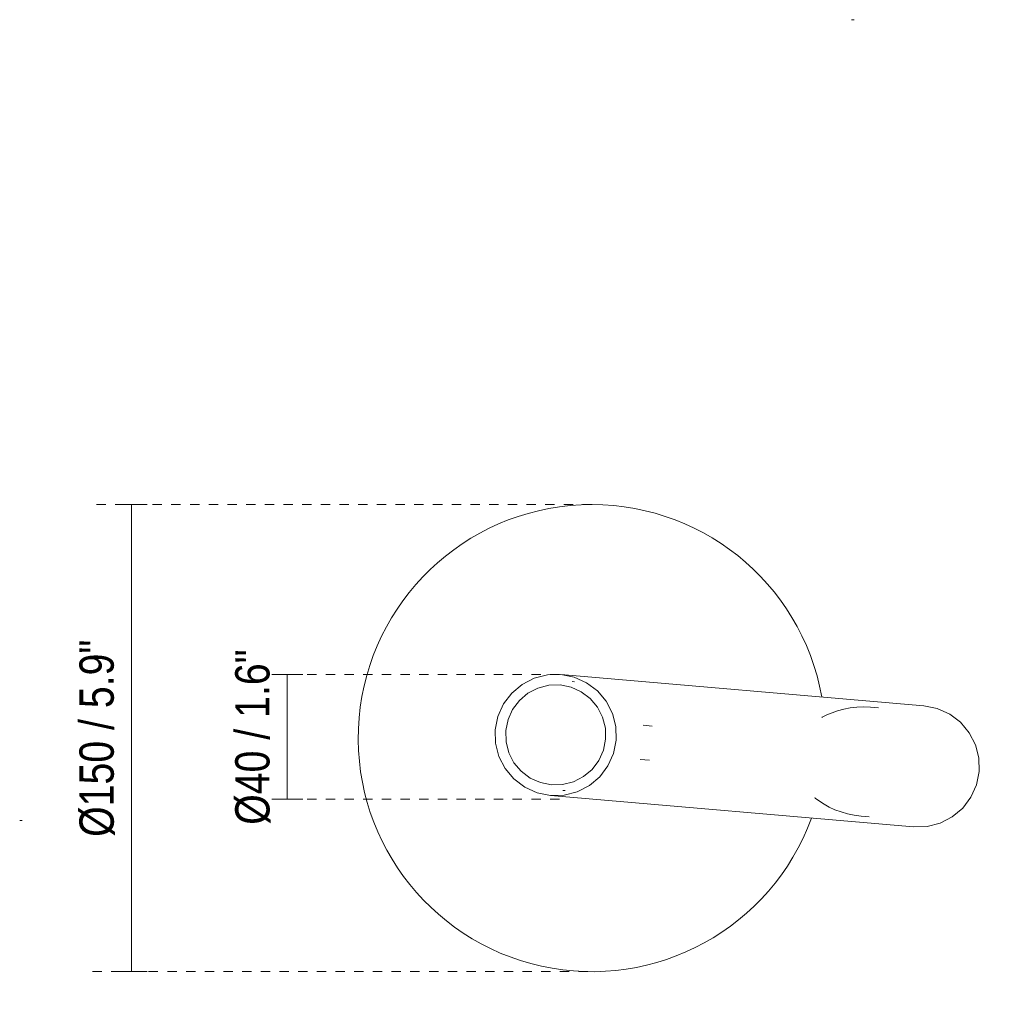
# Model space of a CAD drawing. Header units: millimetres. Extents: x -3632 to -1644, y -165 to 6882.
# Tile 3 of 3: x -2612 to -2298, y 6566 to 6882. Entities that reach past the tile are written whole.
import ezdxf

# ---------------------------------------------------------------- set-up
doc = ezdxf.new("R2010")
doc.units = ezdxf.units.MM
doc.linetypes.add('Dash', pattern=[6, 3, -3])
for name, color, linetype, lineweight in [('Cotas', 7, 'Continuous', 9), ('Cotas-5', 7, 'Continuous', 9), ('Lighthing Fixture Detail Wide Black', 7, 'Continuous', 20), ('Luminarias', 7, 'Continuous', 20)]:
    doc.layers.add(name, color=color, linetype=linetype, lineweight=lineweight)
doc.layers.add('Lighthing Fixture Dim Grey Dash', color=7, linetype='Dash', lineweight=9, true_color=0xd2d2d2)
doc.styles.add('Arial Narrow', font='ARIALN.TTF', dxfattribs={"height": 11})
doc.dimstyles.new('FARO_-_2_2mm_Arial_Narrow_mm_Inch_Right', dxfattribs={"dimscale": 304.8, "dimtxt": 11.257741, "dimasz": 0, "dimexe": 0.016404, "dimexo": 0.0625, "dimgap": 0.008202, "dimtad": 1, "dimdec": 0, "dimzin": 0, "dimdsep": 46, "dimtxsty": 'Arial Narrow', "dimblk1": 'NONE', "dimblk2": 'NONE', "dimsah": 1, "dimcen": 0.09, "dimadec": 0, "dimazin": 0, "dimtfac": 1, "dimtdec": 4, "dimtix": 1, "dimtmove": 0, "dimatfit": 3, "dimfxl": 0.016404, "dimfxlon": 1, "dimtvp": 1, "dimtolj": 1, "dimtzin": 0, "dimarcsym": 2})

# ---------------------------------------------------------------- blocks, each defined once
blk = doc.blocks.new('table_floor - 43796 LEO White table lamp-517523-Planta_PDF')
at = {"layer": 'Luminarias'}
for p, q in [((11.65, 19.47), (-105.31, 19.47)), ((-88.27, 17.52), (-90.87, 17.52)), ((7.84, 17.52), (7.13, 17.52)), ((-16.08, 5.47), (-18.99, 5.47)), ((-18.99, -5.53), (-16.08, -5.53)), ((-90.87, -17.58), (-88.27, -17.58)), ((7.13, -17.58), (7.84, -17.58)), ((-105.31, -19.52), (11.65, -19.52))]:
    blk.add_line(p, q, dxfattribs=at)
at = {"layer": 'Luminarias', "flags": 128}
for points in [[(-105.31, 19.47), (-109.65, 18.98), (-113.77, 17.54), (-117.46, 15.21), (-120.54, 12.13), (-122.87, 8.43), (-124.31, 4.31), (-124.8, -0.03)], [(-7.83, -0.03), (-7.34, 4.31), (-5.9, 8.43), (-3.58, 12.13), (-0.5, 15.21), (3.2, 17.54), (7.32, 18.98), (11.65, 19.47), (15.99, 18.98), (20.1, 17.54), (23.8, 15.21), (26.88, 12.13), (29.21, 8.43), (30.65, 4.31), (31.13, -0.03)], [(-88.27, 17.52), (-86.04, 17.43), (-83.85, 17.17), (-81.74, 16.74), (-79.73, 16.18), (-77.85, 15.49), (-76.11, 14.72), (-74.53, 13.87), (-73.1, 12.99), (-72.93, 12.87)], [(27.74, -0.03), (27.33, 3.55), (26.14, 6.95), (24.23, 10.01), (21.68, 12.55), (18.63, 14.47), (15.23, 15.66), (11.65, 16.07), (8.07, 15.66), (4.67, 14.47), (1.62, 12.55), (-0.93, 10.01), (-2.84, 6.95), (-4.03, 3.55), (-4.44, -0.03)], [(-124.8, -0.03), (-124.31, -4.37), (-122.87, -8.49), (-120.54, -12.18), (-117.46, -15.27), (-113.77, -17.59), (-109.65, -19.03), (-105.31, -19.52)], [(31.13, -0.03), (30.65, -4.37), (29.21, -8.49), (26.88, -12.18), (23.8, -15.27), (20.1, -17.59), (15.99, -19.03), (11.65, -19.52), (7.32, -19.03), (3.2, -17.59), (-0.5, -15.27), (-3.58, -12.18), (-5.9, -8.49), (-7.34, -4.37), (-7.83, -0.03)], [(-4.44, -0.03), (-4.03, -3.61), (-2.84, -7.01), (-0.93, -10.06), (1.62, -12.61), (4.67, -14.53), (8.07, -15.72), (11.65, -16.12), (15.23, -15.72), (18.63, -14.53), (21.68, -12.61), (24.23, -10.06), (26.14, -7.01), (27.33, -3.61), (27.74, -0.03)], [(-88.27, -17.58), (-86.04, -17.49), (-83.85, -17.23), (-81.74, -16.8), (-79.73, -16.24), (-77.85, -15.55), (-76.11, -14.77), (-74.53, -13.93), (-73.1, -13.05), (-72.93, -12.93)]]:
    blk.add_lwpolyline(points, dxfattribs=at)
at = {"layer": 'Luminarias'}
for start, end in [(0, 164.9415), (195.1041, 0)]:
    blk.add_arc((0, 0), 75, start, end, dxfattribs=at)
blk = doc.blocks.new('DIMBLOCK6-Planta_PDF')
at = {"layer": 'Cotas-5', "color": 251, "true_color": 0x5b5b5b}
for p, q in [((-2576.39, 6726.28), (-2581.39, 6726.28)), ((-2576.39, 6576.29), (-2576.39, 6726.28)), ((-2576.39, 6726.28), (-2571.39, 6726.28)), ((-2576.39, 6576.29), (-2581.39, 6576.29)), ((-2576.39, 6576.29), (-2571.39, 6576.29))]:
    blk.add_line(p, q, dxfattribs=at)
at = {"layer": 'Cotas-5', "color": 0, "insert": (-2593.11, 6619.57), "char_height": 11, "width": 76.1238, "attachment_point": 1, "rotation": 90, "line_spacing_factor": 0.974696, "style": 'Arial Narrow'}
blk.add_mtext('Ø150 / 5.9"', dxfattribs=at)
blk = doc.blocks.new('_None')
blk = doc.blocks.new('DIMBLOCK7-Planta_PDF')
at = {"layer": 'Cotas-5', "color": 251, "true_color": 0x5b5b5b}
for p, q in [((-2526.39, 6671.69), (-2531.39, 6671.69)), ((-2526.39, 6671.69), (-2526.39, 6631.69)), ((-2526.39, 6671.69), (-2521.39, 6671.69)), ((-2526.39, 6631.69), (-2531.39, 6631.69)), ((-2526.39, 6631.69), (-2521.39, 6631.69))]:
    blk.add_line(p, q, dxfattribs=at)
at = {"layer": 'Cotas-5', "color": 0, "insert": (-2543.11, 6623.45), "char_height": 11, "width": 67.7609, "attachment_point": 1, "rotation": 90, "line_spacing_factor": 0.974696, "style": 'Arial Narrow'}
blk.add_mtext('Ø40 / 1.6"', dxfattribs=at)

msp = doc.modelspace()

# ---------------------------------------------------------------- linework, layer by layer
at = {"layer": 'Lighthing Fixture Detail Wide Black'}
for p, q in [((-2344.4, 6881.98), (-2345.24, 6881.98)), ((-2612.29, 6624.79), (-2611.49, 6624.79))]:
    msp.add_line(p, q, dxfattribs=at)
at = {"layer": 'Lighthing Fixture Dim Grey Dash'}
for p, q in [((-2428.62, 6726.28), (-2589.9, 6726.28)), ((-2439.05, 6671.69), (-2529.05, 6671.69)), ((-2439.05, 6631.69), (-2529.05, 6631.69)), ((-2429.9, 6576.29), (-2589.9, 6576.29))]:
    msp.add_line(p, q, dxfattribs=at)

# ---------------------------------------------------------------- block references
at = {"layer": 'Luminarias', "rotation": 175.0561944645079}
msp.add_blockref('table_floor - 43796 LEO White table lamp-517523-Planta_PDF', (-2428.62, 6651.28), dxfattribs=at)

# ---------------------------------------------------------------- dimensions: what is measured, and where the dimension line sits
at = {"layer": 'Cotas', "color": 251, "true_color": 0x5b5b5b}
for base, p1, p2, override, picture, middle in [((-2576.39, 6726.28), (-2571.39, 6576.29), (-2571.39, 6726.28), {"dimpost": '<>', "dimfxl": 149.989155}, 'DIMBLOCK6-Planta_PDF', (-2586.12, 6651.28)), ((-2526.39, 6631.69), (-2531.39, 6671.69), (-2531.39, 6631.69), {"dimpost": '<>', "dimfxl": 40}, 'DIMBLOCK7-Planta_PDF', (-2536.12, 6651.69))]:
    dim = msp.add_linear_dim(base=base, p1=p1, p2=p2, angle=90, text='Ø<>', dimstyle='FARO_-_2_2mm_Arial_Narrow_mm_Inch_Right', override=override, dxfattribs=at)
    dim.commit()
    dim.dimension.update_dxf_attribs({"geometry": picture, "text_midpoint": middle})

doc.saveas('drawing.dxf')
